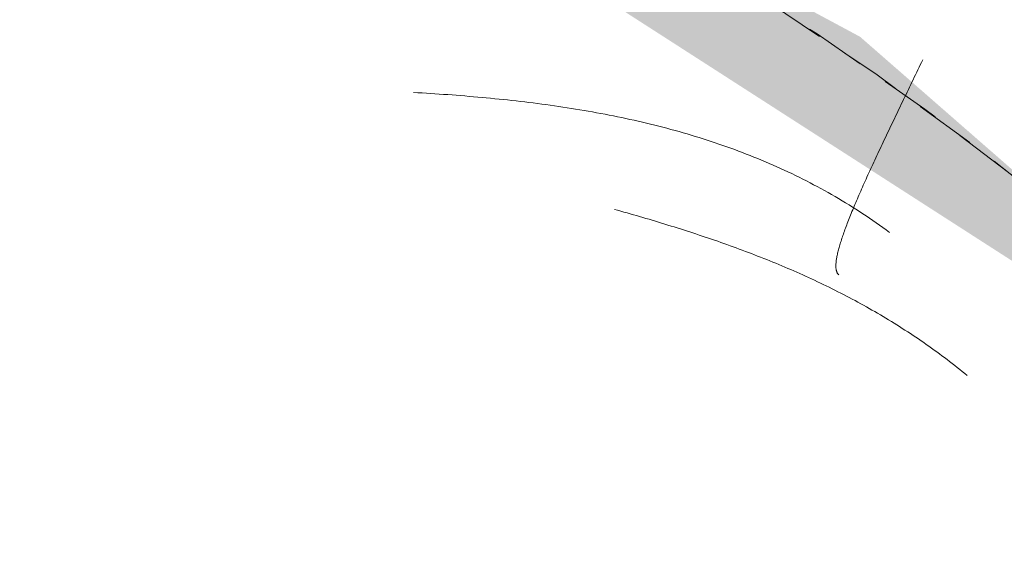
# Model space of a CAD drawing. Header units: millimetres. Extents: x 16156 to 91527, y 4646 to 113494.
# Tile 44 of 210: x 27200 to 27276, y 59805 to 59848. Entities that reach past the tile are written whole.
import ezdxf

# ---------------------------------------------------------------- set-up
doc = ezdxf.new("R2010")
doc.units = ezdxf.units.MM
doc.linetypes.add('ARC Demolished', pattern=[7.14375, 4.7625, -2.38125])
for name, color, linetype, lineweight in [('A--AR9__AlgVoorz', 1, 'Continuous', 9), ('A--L74__VasteSanitaireVoorz', 1, 'ARC Demolished', 9), ('A--L82__LosseGebruikersInvent', 1, 'ARC Demolished', 9)]:
    doc.layers.add(name, color=color, linetype=linetype, lineweight=lineweight)
pattern_1 = [(225, (27120.06, 59634.44), (212.132, -212.132), [])]

# ---------------------------------------------------------------- blocks, each defined once
blk = doc.blocks.new('FP_173-AB-Begane grond - slooptekening')
at = {"layer": 'A--L82__LosseGebruikersInvent', "color": 240, "linetype": 'Continuous'}
for p, q in [((27230.77, 59841.887), (27230.439, 59841.907)), ((27230.77, 59841.887), (27230.439, 59841.907)), ((27231.102, 59841.867), (27230.77, 59841.887)), ((27231.102, 59841.867), (27230.77, 59841.887)), ((27231.434, 59841.846), (27231.102, 59841.867)), ((27231.434, 59841.846), (27231.102, 59841.867)), ((27231.766, 59841.825), (27231.434, 59841.846)), ((27231.766, 59841.825), (27231.434, 59841.846)), ((27232.098, 59841.803), (27231.766, 59841.825)), ((27232.098, 59841.803), (27231.766, 59841.825)), ((27232.43, 59841.78), (27232.098, 59841.803)), ((27232.43, 59841.78), (27232.098, 59841.803)), ((27232.762, 59841.757), (27232.43, 59841.78)), ((27232.762, 59841.757), (27232.43, 59841.78)), ((27233.094, 59841.733), (27232.762, 59841.757)), ((27233.094, 59841.733), (27232.762, 59841.757)), ((27233.426, 59841.709), (27233.094, 59841.733)), ((27233.426, 59841.709), (27233.094, 59841.733)), ((27233.758, 59841.683), (27233.426, 59841.709)), ((27233.758, 59841.683), (27233.426, 59841.709)), ((27234.09, 59841.657), (27233.758, 59841.683)), ((27234.09, 59841.657), (27233.758, 59841.683)), ((27234.423, 59841.631), (27234.09, 59841.657)), ((27234.423, 59841.631), (27234.09, 59841.657)), ((27234.755, 59841.603), (27234.423, 59841.631)), ((27234.755, 59841.603), (27234.423, 59841.631)), ((27235.087, 59841.575), (27234.755, 59841.603)), ((27235.087, 59841.575), (27234.755, 59841.603)), ((27235.419, 59841.546), (27235.087, 59841.575)), ((27235.419, 59841.546), (27235.087, 59841.575)), ((27235.751, 59841.516), (27235.419, 59841.546)), ((27235.751, 59841.516), (27235.419, 59841.546)), ((27236.083, 59841.485), (27235.751, 59841.516)), ((27236.083, 59841.485), (27235.751, 59841.516)), ((27236.415, 59841.454), (27236.083, 59841.485)), ((27236.415, 59841.454), (27236.083, 59841.485)), ((27236.747, 59841.421), (27236.415, 59841.454)), ((27236.747, 59841.421), (27236.415, 59841.454)), ((27237.079, 59841.388), (27236.747, 59841.421)), ((27237.079, 59841.388), (27236.747, 59841.421)), ((27237.41, 59841.354), (27237.079, 59841.388)), ((27237.41, 59841.354), (27237.079, 59841.388)), ((27237.742, 59841.319), (27237.41, 59841.354)), ((27237.742, 59841.319), (27237.41, 59841.354)), ((27238.073, 59841.283), (27237.742, 59841.319)), ((27238.073, 59841.283), (27237.742, 59841.319)), ((27238.404, 59841.245), (27238.073, 59841.283)), ((27238.404, 59841.245), (27238.073, 59841.283)), ((27238.735, 59841.207), (27238.404, 59841.245)), ((27238.735, 59841.207), (27238.404, 59841.245)), ((27239.066, 59841.168), (27238.735, 59841.207)), ((27239.066, 59841.168), (27238.735, 59841.207)), ((27239.397, 59841.128), (27239.066, 59841.168)), ((27239.397, 59841.128), (27239.066, 59841.168)), ((27239.727, 59841.087), (27239.397, 59841.128)), ((27239.727, 59841.087), (27239.397, 59841.128)), ((27240.057, 59841.045), (27239.727, 59841.087)), ((27240.057, 59841.045), (27239.727, 59841.087)), ((27240.387, 59841.002), (27240.057, 59841.045)), ((27240.387, 59841.002), (27240.057, 59841.045)), ((27240.717, 59840.957), (27240.387, 59841.002)), ((27240.717, 59840.957), (27240.387, 59841.002)), ((27241.046, 59840.912), (27240.717, 59840.957)), ((27241.046, 59840.912), (27240.717, 59840.957)), ((27241.375, 59840.865), (27241.046, 59840.912)), ((27241.375, 59840.865), (27241.046, 59840.912)), ((27241.704, 59840.817), (27241.375, 59840.865)), ((27241.704, 59840.817), (27241.375, 59840.865)), ((27242.032, 59840.768), (27241.704, 59840.817)), ((27242.032, 59840.768), (27241.704, 59840.817)), ((27242.361, 59840.718), (27242.032, 59840.768)), ((27242.361, 59840.718), (27242.032, 59840.768)), ((27242.688, 59840.667), (27242.361, 59840.718)), ((27242.688, 59840.667), (27242.361, 59840.718)), ((27243.016, 59840.614), (27242.688, 59840.667)), ((27243.016, 59840.614), (27242.688, 59840.667)), ((27243.343, 59840.561), (27243.016, 59840.614)), ((27243.343, 59840.561), (27243.016, 59840.614)), ((27243.67, 59840.506), (27243.343, 59840.561)), ((27243.67, 59840.506), (27243.343, 59840.561)), ((27243.996, 59840.449), (27243.67, 59840.506)), ((27243.996, 59840.449), (27243.67, 59840.506)), ((27244.322, 59840.392), (27243.996, 59840.449)), ((27244.322, 59840.392), (27243.996, 59840.449)), ((27244.647, 59840.333), (27244.322, 59840.392)), ((27244.647, 59840.333), (27244.322, 59840.392)), ((27244.972, 59840.273), (27244.647, 59840.333)), ((27244.972, 59840.273), (27244.647, 59840.333)), ((27245.297, 59840.211), (27244.972, 59840.273)), ((27245.297, 59840.211), (27244.972, 59840.273)), ((27245.621, 59840.149), (27245.297, 59840.211)), ((27245.621, 59840.149), (27245.297, 59840.211)), ((27245.945, 59840.084), (27245.621, 59840.149)), ((27245.945, 59840.084), (27245.621, 59840.149)), ((27246.268, 59840.019), (27245.945, 59840.084)), ((27246.268, 59840.019), (27245.945, 59840.084)), ((27246.59, 59839.952), (27246.268, 59840.019)), ((27246.59, 59839.952), (27246.268, 59840.019)), ((27246.912, 59839.884), (27246.59, 59839.952)), ((27246.912, 59839.884), (27246.59, 59839.952)), ((27247.234, 59839.814), (27246.912, 59839.884)), ((27247.234, 59839.814), (27246.912, 59839.884)), ((27247.555, 59839.743), (27247.234, 59839.814)), ((27247.555, 59839.743), (27247.234, 59839.814)), ((27247.875, 59839.67), (27247.555, 59839.743)), ((27247.875, 59839.67), (27247.555, 59839.743)), ((27248.195, 59839.596), (27247.875, 59839.67)), ((27248.195, 59839.596), (27247.875, 59839.67)), ((27248.514, 59839.52), (27248.195, 59839.596)), ((27248.514, 59839.52), (27248.195, 59839.596)), ((27248.833, 59839.443), (27248.514, 59839.52)), ((27248.833, 59839.443), (27248.514, 59839.52)), ((27249.151, 59839.365), (27248.833, 59839.443)), ((27249.151, 59839.365), (27248.833, 59839.443)), ((27249.469, 59839.285), (27249.151, 59839.365)), ((27249.469, 59839.285), (27249.151, 59839.365)), ((27249.785, 59839.203), (27249.469, 59839.285)), ((27249.785, 59839.203), (27249.469, 59839.285)), ((27250.101, 59839.12), (27249.785, 59839.203)), ((27250.101, 59839.12), (27249.785, 59839.203)), ((27250.417, 59839.036), (27250.101, 59839.12)), ((27250.417, 59839.036), (27250.101, 59839.12)), ((27250.731, 59838.95), (27250.417, 59839.036)), ((27250.731, 59838.95), (27250.417, 59839.036)), ((27251.045, 59838.862), (27250.731, 59838.95)), ((27251.045, 59838.862), (27250.731, 59838.95)), ((27251.359, 59838.773), (27251.045, 59838.862)), ((27251.359, 59838.773), (27251.045, 59838.862)), ((27251.671, 59838.682), (27251.359, 59838.773)), ((27251.671, 59838.682), (27251.359, 59838.773)), ((27251.983, 59838.589), (27251.671, 59838.682)), ((27251.983, 59838.589), (27251.671, 59838.682)), ((27252.294, 59838.495), (27251.983, 59838.589)), ((27252.294, 59838.495), (27251.983, 59838.589)), ((27252.604, 59838.4), (27252.294, 59838.495)), ((27252.604, 59838.4), (27252.294, 59838.495)), ((27252.914, 59838.302), (27252.604, 59838.4)), ((27252.914, 59838.302), (27252.604, 59838.4)), ((27253.222, 59838.203), (27252.914, 59838.302)), ((27253.222, 59838.203), (27252.914, 59838.302)), ((27253.53, 59838.103), (27253.222, 59838.203)), ((27253.53, 59838.103), (27253.222, 59838.203)), ((27253.837, 59838.001), (27253.53, 59838.103)), ((27253.837, 59838.001), (27253.53, 59838.103)), ((27254.143, 59837.897), (27253.837, 59838.001)), ((27254.143, 59837.897), (27253.837, 59838.001)), ((27254.449, 59837.791), (27254.143, 59837.897)), ((27254.449, 59837.791), (27254.143, 59837.897)), ((27254.753, 59837.684), (27254.449, 59837.791)), ((27254.753, 59837.684), (27254.449, 59837.791)), ((27255.057, 59837.575), (27254.753, 59837.684)), ((27255.057, 59837.575), (27254.753, 59837.684)), ((27255.36, 59837.464), (27255.057, 59837.575)), ((27255.36, 59837.464), (27255.057, 59837.575)), ((27255.661, 59837.352), (27255.36, 59837.464)), ((27255.661, 59837.352), (27255.36, 59837.464)), ((27255.962, 59837.238), (27255.661, 59837.352)), ((27255.962, 59837.238), (27255.661, 59837.352)), ((27256.262, 59837.122), (27255.962, 59837.238)), ((27256.262, 59837.122), (27255.962, 59837.238)), ((27256.561, 59837.005), (27256.262, 59837.122)), ((27256.561, 59837.005), (27256.262, 59837.122)), ((27256.859, 59836.886), (27256.561, 59837.005)), ((27256.859, 59836.886), (27256.561, 59837.005)), ((27257.157, 59836.765), (27256.859, 59836.886)), ((27257.157, 59836.765), (27256.859, 59836.886)), ((27257.453, 59836.642), (27257.157, 59836.765)), ((27257.453, 59836.642), (27257.157, 59836.765)), ((27257.748, 59836.518), (27257.453, 59836.642)), ((27257.748, 59836.518), (27257.453, 59836.642)), ((27258.042, 59836.392), (27257.748, 59836.518)), ((27258.042, 59836.392), (27257.748, 59836.518)), ((27258.335, 59836.264), (27258.042, 59836.392)), ((27258.335, 59836.264), (27258.042, 59836.392)), ((27258.627, 59836.134), (27258.335, 59836.264)), ((27258.627, 59836.134), (27258.335, 59836.264)), ((27258.918, 59836.003), (27258.627, 59836.134)), ((27258.918, 59836.003), (27258.627, 59836.134)), ((27259.208, 59835.869), (27258.918, 59836.003)), ((27259.208, 59835.869), (27258.918, 59836.003)), ((27259.497, 59835.734), (27259.208, 59835.869)), ((27259.497, 59835.734), (27259.208, 59835.869)), ((27259.785, 59835.598), (27259.497, 59835.734)), ((27259.785, 59835.598), (27259.497, 59835.734)), ((27260.072, 59835.459), (27259.785, 59835.598)), ((27260.072, 59835.459), (27259.785, 59835.598)), ((27260.358, 59835.319), (27260.072, 59835.459)), ((27260.358, 59835.319), (27260.072, 59835.459)), ((27260.643, 59835.177), (27260.358, 59835.319)), ((27260.643, 59835.177), (27260.358, 59835.319)), ((27260.926, 59835.033), (27260.643, 59835.177)), ((27260.926, 59835.033), (27260.643, 59835.177)), ((27261.209, 59834.887), (27260.926, 59835.033)), ((27261.209, 59834.887), (27260.926, 59835.033)), ((27261.49, 59834.74), (27261.209, 59834.887)), ((27261.49, 59834.74), (27261.209, 59834.887)), ((27261.77, 59834.591), (27261.49, 59834.74)), ((27261.77, 59834.591), (27261.49, 59834.74)), ((27262.049, 59834.44), (27261.77, 59834.591)), ((27262.049, 59834.44), (27261.77, 59834.591)), ((27262.327, 59834.287), (27262.049, 59834.44)), ((27262.327, 59834.287), (27262.049, 59834.44)), ((27262.604, 59834.132), (27262.327, 59834.287)), ((27262.604, 59834.132), (27262.327, 59834.287)), ((27262.879, 59833.976), (27262.604, 59834.132)), ((27262.879, 59833.976), (27262.604, 59834.132)), ((27263.153, 59833.817), (27262.879, 59833.976)), ((27263.153, 59833.817), (27262.879, 59833.976)), ((27263.427, 59833.657), (27263.153, 59833.817)), ((27263.427, 59833.657), (27263.153, 59833.817)), ((27263.699, 59833.495), (27263.427, 59833.657)), ((27263.699, 59833.495), (27263.427, 59833.657)), ((27263.969, 59833.332), (27263.699, 59833.495)), ((27263.969, 59833.332), (27263.699, 59833.495)), ((27264.239, 59833.166), (27263.969, 59833.332)), ((27264.239, 59833.166), (27263.969, 59833.332)), ((27264.507, 59832.999), (27264.239, 59833.166)), ((27264.507, 59832.999), (27264.239, 59833.166)), ((27264.774, 59832.83), (27264.507, 59832.999)), ((27264.774, 59832.83), (27264.507, 59832.999)), ((27265.04, 59832.659), (27264.774, 59832.83)), ((27265.04, 59832.659), (27264.774, 59832.83)), ((27265.304, 59832.487), (27265.04, 59832.659)), ((27265.304, 59832.487), (27265.04, 59832.659)), ((27265.568, 59832.312), (27265.304, 59832.487)), ((27265.568, 59832.312), (27265.304, 59832.487)), ((27265.83, 59832.136), (27265.568, 59832.312)), ((27265.83, 59832.136), (27265.568, 59832.312)), ((27266.09, 59831.958), (27265.83, 59832.136)), ((27266.09, 59831.958), (27265.83, 59832.136)), ((27266.35, 59831.778), (27266.09, 59831.958)), ((27266.35, 59831.778), (27266.09, 59831.958)), ((27266.608, 59831.597), (27266.35, 59831.778)), ((27266.608, 59831.597), (27266.35, 59831.778)), ((27266.865, 59831.413), (27266.608, 59831.597)), ((27266.865, 59831.413), (27266.608, 59831.597)), ((27267.12, 59831.228), (27266.865, 59831.413)), ((27267.12, 59831.228), (27266.865, 59831.413)), ((27267.374, 59831.041), (27267.12, 59831.228)), ((27267.374, 59831.041), (27267.12, 59831.228))]:
    blk.add_line(p, q, dxfattribs=at)
blk = doc.blocks.new('FP_180-AB-Begane grond - slooptekening')
at = {"layer": 'A--L74__VasteSanitaireVoorz', "color": 240, "linetype": 'Continuous'}
for p, q in [((-143.381, -193.298), (-143.355, -193.322)), ((-143.381, -193.298), (-143.355, -193.322)), ((-143.355, -193.322), (-143.332, -193.348)), ((-143.355, -193.322), (-143.332, -193.348)), ((-143.332, -193.348), (-143.309, -193.375)), ((-143.332, -193.348), (-143.309, -193.375)), ((-143.309, -193.375), (-143.289, -193.405)), ((-143.309, -193.375), (-143.289, -193.405)), ((-143.289, -193.405), (-143.269, -193.437)), ((-143.289, -193.405), (-143.269, -193.437)), ((-143.269, -193.437), (-143.252, -193.471)), ((-143.269, -193.437), (-143.252, -193.471)), ((-143.252, -193.471), (-143.236, -193.507)), ((-143.252, -193.471), (-143.236, -193.507)), ((-143.236, -193.507), (-143.221, -193.545)), ((-143.236, -193.507), (-143.221, -193.545)), ((-143.221, -193.545), (-143.208, -193.585)), ((-143.221, -193.545), (-143.208, -193.585)), ((-143.208, -193.585), (-143.196, -193.627)), ((-143.208, -193.585), (-143.196, -193.627)), ((-143.196, -193.627), (-143.186, -193.671)), ((-143.196, -193.627), (-143.186, -193.671)), ((-143.186, -193.671), (-143.177, -193.717)), ((-143.186, -193.671), (-143.177, -193.717)), ((-143.177, -193.717), (-143.17, -193.765)), ((-143.177, -193.717), (-143.17, -193.765)), ((-143.17, -193.765), (-143.165, -193.815)), ((-143.17, -193.765), (-143.165, -193.815)), ((-143.165, -193.815), (-143.16, -193.868)), ((-143.165, -193.815), (-143.16, -193.868)), ((-143.16, -193.868), (-143.158, -193.922)), ((-143.16, -193.868), (-143.158, -193.922)), ((-143.157, -194.037), (-143.159, -194.097)), ((-143.157, -194.037), (-143.159, -194.097)), ((-143.158, -193.922), (-143.157, -193.978)), ((-143.158, -193.922), (-143.157, -193.978)), ((-143.157, -193.978), (-143.157, -194.037)), ((-143.157, -193.978), (-143.157, -194.037)), ((-143.256, -194.811), (-143.273, -194.893)), ((-143.256, -194.811), (-143.273, -194.893)), ((-143.24, -194.73), (-143.256, -194.811)), ((-143.24, -194.73), (-143.256, -194.811)), ((-143.225, -194.652), (-143.24, -194.73)), ((-143.225, -194.652), (-143.24, -194.73)), ((-143.212, -194.576), (-143.225, -194.652)), ((-143.212, -194.576), (-143.225, -194.652)), ((-143.2, -194.502), (-143.212, -194.576)), ((-143.2, -194.502), (-143.212, -194.576)), ((-143.189, -194.429), (-143.2, -194.502)), ((-143.189, -194.429), (-143.2, -194.502)), ((-143.18, -194.359), (-143.189, -194.429)), ((-143.18, -194.359), (-143.189, -194.429)), ((-143.173, -194.29), (-143.18, -194.359)), ((-143.173, -194.29), (-143.18, -194.359)), ((-143.167, -194.224), (-143.173, -194.29)), ((-143.167, -194.224), (-143.173, -194.29)), ((-143.162, -194.16), (-143.167, -194.224)), ((-143.162, -194.16), (-143.167, -194.224)), ((-143.159, -194.097), (-143.162, -194.16)), ((-143.159, -194.097), (-143.162, -194.16)), ((-143.435, -195.522), (-143.463, -195.619)), ((-143.435, -195.522), (-143.463, -195.619)), ((-143.408, -195.426), (-143.435, -195.522)), ((-143.408, -195.426), (-143.435, -195.522)), ((-143.382, -195.332), (-143.408, -195.426)), ((-143.382, -195.332), (-143.408, -195.426)), ((-143.358, -195.241), (-143.382, -195.332)), ((-143.358, -195.241), (-143.382, -195.332)), ((-143.334, -195.151), (-143.358, -195.241)), ((-143.334, -195.151), (-143.358, -195.241)), ((-143.313, -195.063), (-143.334, -195.151)), ((-143.313, -195.063), (-143.334, -195.151)), ((-143.292, -194.977), (-143.313, -195.063)), ((-143.292, -194.977), (-143.313, -195.063)), ((-143.273, -194.893), (-143.292, -194.977)), ((-143.273, -194.893), (-143.292, -194.977)), ((-143.699, -196.352), (-143.738, -196.464)), ((-143.699, -196.352), (-143.738, -196.464)), ((-143.662, -196.242), (-143.699, -196.352)), ((-143.662, -196.242), (-143.699, -196.352)), ((-143.625, -196.133), (-143.662, -196.242)), ((-143.625, -196.133), (-143.662, -196.242)), ((-143.59, -196.027), (-143.625, -196.133)), ((-143.59, -196.027), (-143.625, -196.133)), ((-143.557, -195.922), (-143.59, -196.027)), ((-143.557, -195.922), (-143.59, -196.027)), ((-143.524, -195.819), (-143.557, -195.922)), ((-143.524, -195.819), (-143.557, -195.922)), ((-143.493, -195.718), (-143.524, -195.819)), ((-143.493, -195.718), (-143.524, -195.819)), ((-143.463, -195.619), (-143.493, -195.718)), ((-143.463, -195.619), (-143.493, -195.718)), ((-143.951, -197.049), (-143.997, -197.171)), ((-143.951, -197.049), (-143.997, -197.171)), ((-143.906, -196.929), (-143.951, -197.049)), ((-143.906, -196.929), (-143.951, -197.049)), ((-143.862, -196.81), (-143.906, -196.929)), ((-143.862, -196.81), (-143.906, -196.929)), ((-143.819, -196.693), (-143.862, -196.81)), ((-143.819, -196.693), (-143.862, -196.81)), ((-143.778, -196.577), (-143.819, -196.693)), ((-143.778, -196.577), (-143.819, -196.693)), ((-143.738, -196.464), (-143.778, -196.577)), ((-143.738, -196.464), (-143.778, -196.577)), ((-144.245, -197.807), (-144.298, -197.939)), ((-144.245, -197.807), (-144.298, -197.939)), ((-144.193, -197.677), (-144.245, -197.807)), ((-144.193, -197.677), (-144.245, -197.807)), ((-144.142, -197.548), (-144.193, -197.677)), ((-144.142, -197.548), (-144.193, -197.677)), ((-144.092, -197.421), (-144.142, -197.548)), ((-144.092, -197.421), (-144.142, -197.548)), ((-144.044, -197.295), (-144.092, -197.421)), ((-144.044, -197.295), (-144.092, -197.421)), ((-143.997, -197.171), (-144.044, -197.295)), ((-143.997, -197.171), (-144.044, -197.295)), ((-144.579, -198.623), (-144.639, -198.764)), ((-144.579, -198.623), (-144.639, -198.764)), ((-144.521, -198.483), (-144.579, -198.623)), ((-144.521, -198.483), (-144.579, -198.623)), ((-144.463, -198.345), (-144.521, -198.483)), ((-144.463, -198.345), (-144.521, -198.483)), ((-144.407, -198.208), (-144.463, -198.345)), ((-144.407, -198.208), (-144.463, -198.345)), ((-144.352, -198.073), (-144.407, -198.208)), ((-144.352, -198.073), (-144.407, -198.208)), ((-144.298, -197.939), (-144.352, -198.073)), ((-144.298, -197.939), (-144.352, -198.073)), ((-144.886, -199.344), (-144.951, -199.493)), ((-144.886, -199.344), (-144.951, -199.493)), ((-144.823, -199.197), (-144.886, -199.344)), ((-144.823, -199.197), (-144.886, -199.344)), ((-144.761, -199.051), (-144.823, -199.197)), ((-144.761, -199.051), (-144.823, -199.197)), ((-144.699, -198.907), (-144.761, -199.051)), ((-144.699, -198.907), (-144.761, -199.051)), ((-144.639, -198.764), (-144.699, -198.907)), ((-144.639, -198.764), (-144.699, -198.907)), ((-145.218, -200.1), (-145.287, -200.256)), ((-145.218, -200.1), (-145.287, -200.256)), ((-145.15, -199.946), (-145.218, -200.1)), ((-145.15, -199.946), (-145.218, -200.1)), ((-145.083, -199.794), (-145.15, -199.946)), ((-145.083, -199.794), (-145.15, -199.946)), ((-145.016, -199.643), (-145.083, -199.794)), ((-145.016, -199.643), (-145.083, -199.794)), ((-144.951, -199.493), (-145.016, -199.643)), ((-144.951, -199.493), (-145.016, -199.643)), ((-145.572, -200.89), (-145.645, -201.051)), ((-145.572, -200.89), (-145.645, -201.051)), ((-145.499, -200.729), (-145.572, -200.89)), ((-145.499, -200.729), (-145.572, -200.89)), ((-145.428, -200.57), (-145.499, -200.729)), ((-145.428, -200.57), (-145.499, -200.729)), ((-145.357, -200.412), (-145.428, -200.57)), ((-145.357, -200.412), (-145.428, -200.57)), ((-145.287, -200.256), (-145.357, -200.412)), ((-145.287, -200.256), (-145.357, -200.412)), ((-145.946, -201.709), (-146.024, -201.876)), ((-145.946, -201.709), (-146.024, -201.876)), ((-145.87, -201.543), (-145.946, -201.709)), ((-145.87, -201.543), (-145.946, -201.709)), ((-145.794, -201.378), (-145.87, -201.543)), ((-145.794, -201.378), (-145.87, -201.543)), ((-145.719, -201.214), (-145.794, -201.378)), ((-145.719, -201.214), (-145.794, -201.378)), ((-145.645, -201.051), (-145.719, -201.214)), ((-145.645, -201.051), (-145.719, -201.214)), ((-146.259, -202.385), (-146.339, -202.556)), ((-146.259, -202.385), (-146.339, -202.556)), ((-146.18, -202.214), (-146.259, -202.385)), ((-146.18, -202.214), (-146.259, -202.385)), ((-146.101, -202.045), (-146.18, -202.214)), ((-146.101, -202.045), (-146.18, -202.214)), ((-146.024, -201.876), (-146.101, -202.045)), ((-146.024, -201.876), (-146.101, -202.045)), ((-146.666, -203.252), (-146.749, -203.429)), ((-146.666, -203.252), (-146.749, -203.429)), ((-146.583, -203.077), (-146.666, -203.252)), ((-146.583, -203.077), (-146.666, -203.252)), ((-146.501, -202.903), (-146.583, -203.077)), ((-146.501, -202.903), (-146.583, -203.077)), ((-146.42, -202.729), (-146.501, -202.903)), ((-146.42, -202.729), (-146.501, -202.903)), ((-146.339, -202.556), (-146.42, -202.729)), ((-146.339, -202.556), (-146.42, -202.729)), ((-147.001, -203.963), (-147.087, -204.143)), ((-147.001, -203.963), (-147.087, -204.143)), ((-146.916, -203.784), (-147.001, -203.963)), ((-146.916, -203.784), (-147.001, -203.963)), ((-146.832, -203.606), (-146.916, -203.784)), ((-146.832, -203.606), (-146.916, -203.784)), ((-146.749, -203.429), (-146.832, -203.606)), ((-146.749, -203.429), (-146.832, -203.606)), ((-147.345, -204.687), (-147.433, -204.87)), ((-147.345, -204.687), (-147.433, -204.87)), ((-147.259, -204.505), (-147.345, -204.687)), ((-147.259, -204.505), (-147.345, -204.687)), ((-147.172, -204.323), (-147.259, -204.505)), ((-147.172, -204.323), (-147.259, -204.505)), ((-147.087, -204.143), (-147.172, -204.323)), ((-147.087, -204.143), (-147.172, -204.323)), ((-147.697, -205.422), (-147.785, -205.608)), ((-147.697, -205.422), (-147.785, -205.608)), ((-147.608, -205.237), (-147.697, -205.422)), ((-147.608, -205.237), (-147.697, -205.422)), ((-147.52, -205.053), (-147.608, -205.237)), ((-147.52, -205.053), (-147.608, -205.237)), ((-147.433, -204.87), (-147.52, -205.053)), ((-147.433, -204.87), (-147.52, -205.053)), ((-148.054, -206.168), (-148.144, -206.355)), ((-148.054, -206.168), (-148.144, -206.355)), ((-147.964, -205.98), (-148.054, -206.168)), ((-147.964, -205.98), (-148.054, -206.168)), ((-147.875, -205.794), (-147.964, -205.98)), ((-147.875, -205.794), (-147.964, -205.98)), ((-147.785, -205.608), (-147.875, -205.794)), ((-147.785, -205.608), (-147.875, -205.794)), ((-148.416, -206.922), (-148.508, -207.111)), ((-148.416, -206.922), (-148.508, -207.111)), ((-148.325, -206.732), (-148.416, -206.922)), ((-148.325, -206.732), (-148.416, -206.922)), ((-148.235, -206.544), (-148.325, -206.732)), ((-148.235, -206.544), (-148.325, -206.732)), ((-148.144, -206.355), (-148.235, -206.544)), ((-148.144, -206.355), (-148.235, -206.544)), ((-148.783, -207.682), (-148.875, -207.874)), ((-148.783, -207.682), (-148.875, -207.874)), ((-148.691, -207.492), (-148.783, -207.682)), ((-148.691, -207.492), (-148.783, -207.682)), ((-148.599, -207.301), (-148.691, -207.492)), ((-148.599, -207.301), (-148.691, -207.492)), ((-148.508, -207.111), (-148.599, -207.301)), ((-148.508, -207.111), (-148.599, -207.301)), ((-149.152, -208.449), (-149.244, -208.641)), ((-149.152, -208.449), (-149.244, -208.641)), ((-149.059, -208.257), (-149.152, -208.449)), ((-149.059, -208.257), (-149.152, -208.449)), ((-148.967, -208.065), (-149.059, -208.257)), ((-148.967, -208.065), (-149.059, -208.257)), ((-148.875, -207.874), (-148.967, -208.065)), ((-148.875, -207.874), (-148.967, -208.065)), ((-149.522, -209.219), (-149.615, -209.412)), ((-149.522, -209.219), (-149.615, -209.412)), ((-149.429, -209.026), (-149.522, -209.219)), ((-149.429, -209.026), (-149.522, -209.219)), ((-149.337, -208.833), (-149.429, -209.026)), ((-149.337, -208.833), (-149.429, -209.026)), ((-149.244, -208.641), (-149.337, -208.833)), ((-149.244, -208.641), (-149.337, -208.833)), ((-149.8, -209.798), (-149.893, -209.991)), ((-149.8, -209.798), (-149.893, -209.991)), ((-149.707, -209.605), (-149.8, -209.798)), ((-149.707, -209.605), (-149.8, -209.798)), ((-149.615, -209.412), (-149.707, -209.605)), ((-149.615, -209.412), (-149.707, -209.605))]:
    blk.add_line(p, q, dxfattribs=at)
at = {"layer": 'A--L74__VasteSanitaireVoorz', "flags": 128}
blk.add_lwpolyline([(255, 0), (254.796, -10.197), (254.184, -20.378), (253.166, -30.527), (251.743, -40.626), (249.917, -50.661), (247.691, -60.614), (245.069, -70.471), (242.055, -80.214), (238.654, -89.83), (234.871, -99.302), (230.712, -108.615), (226.184, -117.754), (221.294, -126.704), (216.05, -135.452), (210.461, -143.984), (204.534, -152.285), (198.281, -160.342), (191.71, -168.143), (184.833, -175.675), (177.66, -182.926), (170.203, -189.884), (162.474, -196.538), (154.484, -202.878), (146.248, -208.894), (137.777, -214.575), (129.086, -219.913), (120.189, -224.899), (111.099, -229.526), (101.832, -233.785), (92.401, -237.67), (82.823, -241.175), (73.112, -244.294), (63.285, -247.022), (53.356, -249.355), (43.342, -251.29), (33.258, -252.822), (23.121, -253.95), (12.947, -254.671), (2.753, -254.985), (-7.446, -254.891), (-17.633, -254.39), (-27.792, -253.481), (-37.906, -252.167), (-47.96, -250.449), (-57.937, -248.331), (-67.821, -245.816), (-77.597, -242.907), (-87.248, -239.61), (-96.76, -235.929), (-106.117, -231.871), (-115.305, -227.442), (-124.308, -222.649), (-133.112, -217.5), (-141.703, -212.003), (-150.068, -206.167), (-158.192, -200.001), (-166.064, -193.515), (-173.669, -186.719), (-180.997, -179.625), (-188.035, -172.243), (-194.773, -164.586), (-201.199, -156.665), (-207.303, -148.494), (-213.075, -140.086), (-218.507, -131.453), (-223.589, -122.61), (-228.313, -113.571), (-232.672, -104.35), (-236.659, -94.962), (-240.267, -85.422), (-243.49, -75.746), (-246.325, -65.948), (-248.765, -56.045), (-250.807, -46.052), (-252.448, -35.986), (-253.685, -25.862), (-254.516, -15.696), (-254.941, -5.506), (-255, 0)], dxfattribs=at)
blk = doc.blocks.new('FP_182-AB-Begane grond - slooptekening')
at = {"layer": 'A--L74__VasteSanitaireVoorz', "color": 240, "linetype": 'Continuous'}
for p, q in [((-153.347, -185.489), (-153.154, -185.646)), ((-153.347, -185.489), (-153.154, -185.646)), ((-153.154, -185.646), (-152.961, -185.803)), ((-153.154, -185.646), (-152.961, -185.803)), ((-152.961, -185.803), (-152.766, -185.958)), ((-152.961, -185.803), (-152.766, -185.958)), ((-152.766, -185.958), (-152.572, -186.113)), ((-152.766, -185.958), (-152.572, -186.113)), ((-152.572, -186.113), (-152.376, -186.266)), ((-152.572, -186.113), (-152.376, -186.266)), ((-152.376, -186.266), (-152.179, -186.419)), ((-152.376, -186.266), (-152.179, -186.419)), ((-152.179, -186.419), (-151.982, -186.571)), ((-152.179, -186.419), (-151.982, -186.571)), ((-151.982, -186.571), (-151.784, -186.722)), ((-151.982, -186.571), (-151.784, -186.722)), ((-151.784, -186.722), (-151.586, -186.871)), ((-151.784, -186.722), (-151.586, -186.871)), ((-151.586, -186.871), (-151.386, -187.02)), ((-151.586, -186.871), (-151.386, -187.02)), ((-151.386, -187.02), (-151.186, -187.168)), ((-151.386, -187.02), (-151.186, -187.168)), ((-151.186, -187.168), (-150.985, -187.315)), ((-151.186, -187.168), (-150.985, -187.315)), ((-150.985, -187.315), (-150.784, -187.461)), ((-150.985, -187.315), (-150.784, -187.461)), ((-150.784, -187.461), (-150.581, -187.607)), ((-150.784, -187.461), (-150.581, -187.607)), ((-150.581, -187.607), (-150.378, -187.751)), ((-150.581, -187.607), (-150.378, -187.751)), ((-150.378, -187.751), (-150.175, -187.894)), ((-150.378, -187.751), (-150.175, -187.894)), ((-150.175, -187.894), (-149.97, -188.037)), ((-150.175, -187.894), (-149.97, -188.037)), ((-149.97, -188.037), (-149.765, -188.178)), ((-149.97, -188.037), (-149.765, -188.178)), ((-149.765, -188.178), (-149.559, -188.318)), ((-149.765, -188.178), (-149.559, -188.318)), ((-149.559, -188.318), (-149.353, -188.458)), ((-149.559, -188.318), (-149.353, -188.458)), ((-149.353, -188.458), (-149.145, -188.597)), ((-149.353, -188.458), (-149.145, -188.597)), ((-149.145, -188.597), (-148.937, -188.734)), ((-149.145, -188.597), (-148.937, -188.734)), ((-148.937, -188.734), (-148.729, -188.871)), ((-148.937, -188.734), (-148.729, -188.871)), ((-148.729, -188.871), (-148.52, -189.007)), ((-148.729, -188.871), (-148.52, -189.007)), ((-148.52, -189.007), (-148.31, -189.142)), ((-148.52, -189.007), (-148.31, -189.142)), ((-148.31, -189.142), (-148.099, -189.276)), ((-148.31, -189.142), (-148.099, -189.276)), ((-148.099, -189.276), (-147.888, -189.409)), ((-148.099, -189.276), (-147.888, -189.409)), ((-147.888, -189.409), (-147.676, -189.541)), ((-147.888, -189.409), (-147.676, -189.541)), ((-147.676, -189.541), (-147.463, -189.672)), ((-147.676, -189.541), (-147.463, -189.672)), ((-147.463, -189.672), (-147.25, -189.802)), ((-147.463, -189.672), (-147.25, -189.802)), ((-147.25, -189.802), (-147.036, -189.931)), ((-147.25, -189.802), (-147.036, -189.931)), ((-147.036, -189.931), (-146.822, -190.06)), ((-147.036, -189.931), (-146.822, -190.06)), ((-146.822, -190.06), (-146.607, -190.187)), ((-146.822, -190.06), (-146.607, -190.187)), ((-146.607, -190.187), (-146.391, -190.314)), ((-146.607, -190.187), (-146.391, -190.314)), ((-146.391, -190.314), (-146.174, -190.439)), ((-146.391, -190.314), (-146.174, -190.439)), ((-146.174, -190.439), (-145.957, -190.564)), ((-146.174, -190.439), (-145.957, -190.564)), ((-145.957, -190.564), (-145.74, -190.688)), ((-145.957, -190.564), (-145.74, -190.688)), ((-145.74, -190.688), (-145.522, -190.811)), ((-145.74, -190.688), (-145.522, -190.811)), ((-145.522, -190.811), (-145.303, -190.933)), ((-145.522, -190.811), (-145.303, -190.933)), ((-145.303, -190.933), (-145.083, -191.054)), ((-145.303, -190.933), (-145.083, -191.054)), ((-145.083, -191.054), (-144.863, -191.174)), ((-145.083, -191.054), (-144.863, -191.174)), ((-144.863, -191.174), (-144.643, -191.294)), ((-144.863, -191.174), (-144.643, -191.294)), ((-144.643, -191.294), (-144.422, -191.412)), ((-144.643, -191.294), (-144.422, -191.412)), ((-144.422, -191.412), (-144.2, -191.53)), ((-144.422, -191.412), (-144.2, -191.53)), ((-144.2, -191.53), (-143.978, -191.646)), ((-144.2, -191.53), (-143.978, -191.646)), ((-143.978, -191.646), (-143.755, -191.762)), ((-143.978, -191.646), (-143.755, -191.762)), ((-143.755, -191.762), (-143.532, -191.877)), ((-143.755, -191.762), (-143.532, -191.877)), ((-143.532, -191.877), (-143.308, -191.991)), ((-143.532, -191.877), (-143.308, -191.991)), ((-143.308, -191.991), (-143.083, -192.104)), ((-143.308, -191.991), (-143.083, -192.104)), ((-143.083, -192.104), (-142.858, -192.216)), ((-143.083, -192.104), (-142.858, -192.216)), ((-142.858, -192.216), (-142.633, -192.328)), ((-142.858, -192.216), (-142.633, -192.328)), ((-142.633, -192.328), (-142.407, -192.438)), ((-142.633, -192.328), (-142.407, -192.438)), ((-142.407, -192.438), (-142.18, -192.548)), ((-142.407, -192.438), (-142.18, -192.548)), ((-142.18, -192.548), (-141.953, -192.657)), ((-142.18, -192.548), (-141.953, -192.657)), ((-141.953, -192.657), (-141.726, -192.765)), ((-141.953, -192.657), (-141.726, -192.765)), ((-141.726, -192.765), (-141.498, -192.872)), ((-141.726, -192.765), (-141.498, -192.872)), ((-141.498, -192.872), (-141.269, -192.979)), ((-141.498, -192.872), (-141.269, -192.979)), ((-141.269, -192.979), (-141.04, -193.084)), ((-141.269, -192.979), (-141.04, -193.084)), ((-141.04, -193.084), (-140.811, -193.189)), ((-141.04, -193.084), (-140.811, -193.189)), ((-140.811, -193.189), (-140.581, -193.293)), ((-140.811, -193.189), (-140.581, -193.293)), ((-140.581, -193.293), (-140.35, -193.396)), ((-140.581, -193.293), (-140.35, -193.396)), ((-140.35, -193.396), (-140.12, -193.499)), ((-140.35, -193.396), (-140.12, -193.499)), ((-140.12, -193.499), (-139.888, -193.6)), ((-140.12, -193.499), (-139.888, -193.6)), ((-139.888, -193.6), (-139.657, -193.701)), ((-139.888, -193.6), (-139.657, -193.701)), ((-139.657, -193.701), (-139.425, -193.801)), ((-139.657, -193.701), (-139.425, -193.801)), ((-139.425, -193.801), (-139.192, -193.9)), ((-139.425, -193.801), (-139.192, -193.9)), ((-139.192, -193.9), (-138.959, -193.999)), ((-139.192, -193.9), (-138.959, -193.999)), ((-138.959, -193.999), (-138.726, -194.096)), ((-138.959, -193.999), (-138.726, -194.096)), ((-138.726, -194.096), (-138.492, -194.193)), ((-138.726, -194.096), (-138.492, -194.193)), ((-138.492, -194.193), (-138.258, -194.289)), ((-138.492, -194.193), (-138.258, -194.289)), ((-138.258, -194.289), (-138.023, -194.385)), ((-138.258, -194.289), (-138.023, -194.385)), ((-138.023, -194.385), (-137.789, -194.479)), ((-138.023, -194.385), (-137.789, -194.479)), ((-137.789, -194.479), (-137.553, -194.573)), ((-137.789, -194.479), (-137.553, -194.573)), ((-137.553, -194.573), (-137.318, -194.667)), ((-137.553, -194.573), (-137.318, -194.667)), ((-137.318, -194.667), (-137.082, -194.759)), ((-137.318, -194.667), (-137.082, -194.759)), ((-137.082, -194.759), (-136.845, -194.851)), ((-137.082, -194.759), (-136.845, -194.851)), ((-136.845, -194.851), (-136.609, -194.942)), ((-136.845, -194.851), (-136.609, -194.942)), ((-136.609, -194.942), (-136.372, -195.032)), ((-136.609, -194.942), (-136.372, -195.032)), ((-136.372, -195.032), (-136.134, -195.122)), ((-136.372, -195.032), (-136.134, -195.122)), ((-136.134, -195.122), (-135.897, -195.211)), ((-136.134, -195.122), (-135.897, -195.211)), ((-135.897, -195.211), (-135.659, -195.299)), ((-135.897, -195.211), (-135.659, -195.299)), ((-135.659, -195.299), (-135.421, -195.387)), ((-135.659, -195.299), (-135.421, -195.387)), ((-135.421, -195.387), (-135.182, -195.474)), ((-135.421, -195.387), (-135.182, -195.474)), ((-135.182, -195.474), (-134.943, -195.561)), ((-135.182, -195.474), (-134.943, -195.561)), ((-134.943, -195.561), (-134.704, -195.646)), ((-134.943, -195.561), (-134.704, -195.646)), ((-134.704, -195.646), (-134.465, -195.732)), ((-134.704, -195.646), (-134.465, -195.732)), ((-134.465, -195.732), (-134.225, -195.816)), ((-134.465, -195.732), (-134.225, -195.816)), ((-134.225, -195.816), (-133.985, -195.9)), ((-134.225, -195.816), (-133.985, -195.9)), ((-133.985, -195.9), (-133.745, -195.983)), ((-133.985, -195.9), (-133.745, -195.983)), ((-133.745, -195.983), (-133.505, -196.066)), ((-133.745, -195.983), (-133.505, -196.066)), ((-133.505, -196.066), (-133.264, -196.148)), ((-133.505, -196.066), (-133.264, -196.148)), ((-133.264, -196.148), (-133.023, -196.229)), ((-133.264, -196.148), (-133.023, -196.229)), ((-133.023, -196.229), (-132.782, -196.31)), ((-133.023, -196.229), (-132.782, -196.31)), ((-132.782, -196.31), (-132.541, -196.391)), ((-132.782, -196.31), (-132.541, -196.391)), ((-132.541, -196.391), (-132.3, -196.471)), ((-132.541, -196.391), (-132.3, -196.471)), ((-132.3, -196.471), (-132.058, -196.55)), ((-132.3, -196.471), (-132.058, -196.55)), ((-132.058, -196.55), (-131.816, -196.629)), ((-132.058, -196.55), (-131.816, -196.629)), ((-131.816, -196.629), (-131.574, -196.707)), ((-131.816, -196.629), (-131.574, -196.707)), ((-131.574, -196.707), (-131.332, -196.785)), ((-131.574, -196.707), (-131.332, -196.785)), ((-131.332, -196.785), (-131.09, -196.862)), ((-131.332, -196.785), (-131.09, -196.862)), ((-131.09, -196.862), (-130.847, -196.938)), ((-131.09, -196.862), (-130.847, -196.938)), ((-130.847, -196.938), (-130.604, -197.015)), ((-130.847, -196.938), (-130.604, -197.015)), ((-130.604, -197.015), (-130.362, -197.09)), ((-130.604, -197.015), (-130.362, -197.09)), ((-130.362, -197.09), (-130.119, -197.166)), ((-130.362, -197.09), (-130.119, -197.166)), ((-130.119, -197.166), (-129.875, -197.24)), ((-130.119, -197.166), (-129.875, -197.24)), ((-129.875, -197.24), (-129.632, -197.315)), ((-129.875, -197.24), (-129.632, -197.315)), ((-129.632, -197.315), (-129.389, -197.389)), ((-129.632, -197.315), (-129.389, -197.389)), ((-129.389, -197.389), (-129.146, -197.462)), ((-129.389, -197.389), (-129.146, -197.462)), ((-129.146, -197.462), (-128.902, -197.535)), ((-129.146, -197.462), (-128.902, -197.535)), ((-128.902, -197.535), (-128.658, -197.608)), ((-128.902, -197.535), (-128.658, -197.608)), ((-128.658, -197.608), (-128.415, -197.68)), ((-128.658, -197.608), (-128.415, -197.68)), ((-128.415, -197.68), (-128.171, -197.752)), ((-128.415, -197.68), (-128.171, -197.752)), ((-128.171, -197.752), (-127.927, -197.823)), ((-128.171, -197.752), (-127.927, -197.823)), ((-127.927, -197.823), (-127.683, -197.894)), ((-127.927, -197.823), (-127.683, -197.894)), ((-127.683, -197.894), (-127.439, -197.965)), ((-127.683, -197.894), (-127.439, -197.965)), ((-127.439, -197.965), (-127.195, -198.035)), ((-127.439, -197.965), (-127.195, -198.035)), ((-127.195, -198.035), (-126.951, -198.105)), ((-127.195, -198.035), (-126.951, -198.105)), ((-126.951, -198.105), (-126.707, -198.175)), ((-126.951, -198.105), (-126.707, -198.175)), ((-126.707, -198.175), (-126.463, -198.244)), ((-126.707, -198.175), (-126.463, -198.244)), ((-126.463, -198.244), (-126.219, -198.313)), ((-126.463, -198.244), (-126.219, -198.313)), ((-126.219, -198.313), (-125.975, -198.382)), ((-126.219, -198.313), (-125.975, -198.382))]:
    blk.add_line(p, q, dxfattribs=at)
at = {"layer": 'A--L74__VasteSanitaireVoorz', "flags": 128}
blk.add_lwpolyline([(-255, 0), (-254.796, -10.197), (-254.184, -20.378), (-253.166, -30.527), (-251.743, -40.626), (-249.917, -50.661), (-247.691, -60.614), (-245.069, -70.471), (-242.055, -80.214), (-238.654, -89.83), (-234.871, -99.302), (-230.712, -108.615), (-226.184, -117.754), (-221.294, -126.704), (-216.05, -135.452), (-210.461, -143.984), (-204.534, -152.285), (-198.281, -160.342), (-191.71, -168.143), (-184.833, -175.675), (-177.66, -182.926), (-170.203, -189.884), (-162.474, -196.538), (-154.484, -202.878), (-146.248, -208.894), (-137.777, -214.575), (-129.086, -219.913), (-120.189, -224.899), (-111.099, -229.526), (-101.832, -233.785), (-92.401, -237.67), (-82.823, -241.175), (-73.112, -244.294), (-63.285, -247.022), (-53.356, -249.355), (-43.342, -251.29), (-33.258, -252.822), (-23.121, -253.95), (-12.947, -254.671), (-2.753, -254.985), (7.446, -254.891), (17.633, -254.39), (27.792, -253.481), (37.906, -252.167), (47.96, -250.449), (57.937, -248.331), (67.821, -245.816), (77.597, -242.907), (87.248, -239.61), (96.76, -235.929), (106.117, -231.871), (115.305, -227.442), (124.308, -222.649), (133.112, -217.5), (141.703, -212.003), (150.068, -206.167), (158.192, -200.001), (166.064, -193.515), (173.669, -186.719), (180.997, -179.625), (188.035, -172.243), (194.773, -164.586), (201.199, -156.665), (207.303, -148.494), (213.075, -140.086), (218.507, -131.453), (223.589, -122.61), (228.313, -113.571), (232.672, -104.35), (236.659, -94.962), (240.267, -85.422), (243.49, -75.746), (246.325, -65.948), (248.765, -56.045), (250.807, -46.052), (252.448, -35.986), (253.685, -25.862), (254.516, -15.696), (254.941, -5.506), (255, 0)], dxfattribs=at)
blk = doc.blocks.new('74_PF_Sink Kitchen Round - Sink Kitchen Round-V178-AB-Begane grond - slooptekening')
at = {"layer": 'A--L74__VasteSanitaireVoorz'}
h = blk.add_hatch(dxfattribs=at)
h.set_pattern_fill('FP_31', color=256, style=0, pattern_type=2)
h.set_pattern_definition(pattern_1)
h.paths.add_polyline_path([(-275, 0), (-263.889, -72.876), (-243.575, -125.103), (-202.59, -183.73), (-159.852, -221.917), (-129, -241.941), (-52.292, -268.488), (3.663, -273.494), (28.745, -273.494), (84.98, -261.541), (146.52, -231.603), (195.386, -191.731), (223.422, -160.008), (253.472, -104.938), (269.716, -50.274), (268.991, 0), (258, 0), (242.828, -82.985), (222.48, -127.827), (183.73, -179.409), (145.113, -211.728), (95.933, -238.157), (57.102, -250.181), (-10.076, -256.587), (-52.292, -251.204), (-104.318, -234.424), (-159.852, -201.019), (-189.268, -173.26), (-224.557, -124.229), (-247.551, -68.448), (-252.362, -53.641), (-258, 0), (-269.716, 0)])
h = blk.add_hatch(dxfattribs=at)
h.set_pattern_fill('FP_31', color=256, style=0, pattern_type=2)
h.set_pattern_definition(pattern_1)
h.paths.add_polyline_path([(-275, 0), (-263.889, -72.876), (-243.575, -125.103), (-202.59, -183.73), (-159.852, -221.917), (-129, -241.941), (-52.292, -268.488), (3.663, -273.494), (28.745, -273.494), (84.98, -261.541), (146.52, -231.603), (195.386, -191.731), (223.422, -160.008), (253.472, -104.938), (269.716, -50.274), (268.991, 0), (258, 0), (242.828, -82.985), (222.48, -127.827), (183.73, -179.409), (145.113, -211.728), (95.933, -238.157), (57.102, -250.181), (-10.076, -256.587), (-52.292, -251.204), (-104.318, -234.424), (-159.852, -201.019), (-189.268, -173.26), (-224.557, -124.229), (-247.551, -68.448), (-252.362, -53.641), (-258, 0), (-269.716, 0)])
h = blk.add_hatch(dxfattribs=at)
h.set_pattern_fill('FP_31', color=256, style=0, pattern_type=2)
h.set_pattern_definition(pattern_1)
h.paths.add_polyline_path([(229.108, 0), (-235, 0), (-220.199, -77.752), (-196.891, -125.575), (-159.852, -170.398), (-121.671, -199.344), (-70.41, -222.768), (-28.745, -231.761), (28.745, -231.761), (84.98, -217.67), (131.421, -193.218), (167.033, -163.218), (197.737, -124.229), (223.422, -68.541), (229.108, -52.292), (235, 0)])
h = blk.add_hatch(dxfattribs=at)
h.set_pattern_fill('FP_31', color=256, style=0, pattern_type=2)
h.set_pattern_definition(pattern_1)
h.paths.add_polyline_path([(229.108, 0), (-235, 0), (-220.199, -77.752), (-196.891, -125.575), (-159.852, -170.398), (-121.671, -199.344), (-70.41, -222.768), (-28.745, -231.761), (28.745, -231.761), (84.98, -217.67), (131.421, -193.218), (167.033, -163.218), (197.737, -124.229), (223.422, -68.541), (229.108, -52.292), (235, 0)])
blk.add_arc((0, 0), 275, 180, 360, dxfattribs=at)
for name in ['FP_180-AB-Begane grond - slooptekening', 'FP_182-AB-Begane grond - slooptekening']:
    blk.add_blockref(name, (0, 0), dxfattribs=at)

msp = doc.modelspace()

# ---------------------------------------------------------------- hatches: boundary and pattern name
at = {"layer": 'A--AR9__AlgVoorz'}
h = msp.add_hatch(color=7, dxfattribs=at)
h.paths.add_polyline_path([(30511.723, 71909.444), (30530.729, 71656.07), (30536.884, 71656.07), (30553.787, 71651.54), (30561.632, 71663.006), (30563.807, 71668.444), (30571.304, 71674.876), (30544.729, 71685.348), (30531.67, 71680.818), (30516.914, 71849.946)])
h.paths.add_polyline_path([(32454.258, 59236.444), (32464.258, 59236.444), (32464.258, 59341.444), (32474.258, 59341.444), (32474.258, 64641.444), (35124.258, 64641.444), (35124.258, 64591.444), (35924.258, 64591.444), (35924.258, 64641.444), (37524.258, 64641.444), (37524.258, 64591.444), (38324.258, 64591.444), (38324.258, 64641.444), (42764.258, 64641.444), (42770.943, 64552.444), (44744.241, 64552.444), (44744.241, 64641.444), (48798.258, 64641.444), (48800.758, 66103.444), (35035.694, 66103.444), (35035.694, 66090.944), (32470.071, 66090.944), (32470.071, 66383.444), (32309.248, 66383.444), (32309.248, 70583.444), (32470.071, 70583.444), (32470.071, 72383.444), (32409.248, 72383.444), (32409.248, 76191.444), (30474.258, 76191.444), (30474.258, 71910.444), (30737.689, 71902.521), (30785.227, 71890.986), (30818.285, 71869.663), (30833.071, 71838.593), (30842.942, 71758.199), (30839.243, 71534.557), (30820.816, 71471.273), (30801.713, 71453.241), (30770.983, 71440.345), (30680.211, 71429.843), (30583.96, 71427.445), (30474.258, 71426.445), (30474.258, 64638.444), (30430.508, 64638.444), (30422.76, 63728.444), (30406.758, 63728.444), (30406.758, 63748.444), (30356.758, 63763.444), (30351.758, 64323.36), (25792.258, 64323.36), (25792.258, 64258.444), (25697.258, 64258.444), (25697.258, 63358.444), (25792.258, 63358.444), (25792.258, 62398.444), (30226.758, 62398.444), (30226.758, 63748.444), (30396.758, 63748.444), (30396.758, 63658.444), (30474.258, 63658.444), (30474.258, 60645.444), (30424.258, 60645.444), (30425.006, 59845.444), (30474.258, 59845.444), (30472.332, 59631.444), (30464.258, 59631.444), (30464.258, 59341.444), (30474.258, 59341.444), (30475.853, 59236.444), (32179.258, 59236.444)])
h.paths.add_polyline_path([(26865.99, 59341.444), (30374.258, 59341.444), (30374.258, 63658.444), (30351.758, 63658.444), (30346.758, 62298.444), (25697.258, 62298.444), (25697.258, 59341.444), (26850.341, 59341.444)])
h.paths.add_polyline_path([(32574.258, 59341.444), (34248.258, 59341.444), (34248.258, 64491.444), (36074.258, 64491.444), (36074.258, 64541.444), (32574.258, 64541.444), (32574.258, 59388.094)])
h.paths.add_polyline_path([(27756.885, 59359.444), (26450.807, 59364.728), (26450.807, 59959.444), (28550.807, 59959.444), (28550.807, 59359.444), (27805.198, 59359.444)])
h.paths.add_polyline_path([(27245.984, 59415.468), (27327.763, 59481.662), (27345.68, 59512.062), (27360.97, 59554.495), (27330.401, 59495.529), (27303.787, 59458.284), (27278.089, 59436.278), (27257.557, 59421.59), (27247.89, 59416.476)])
h.paths.add_polyline_path([(26939.075, 59458.386), (26916.721, 59482.796), (26937.571, 59460.377)])
h.paths.add_polyline_path([(27130.133, 59377.858), (27180.065, 59384.881), (27200.401, 59396.944), (27266.577, 59431.862), (27308.481, 59474.36), (27284.204, 59453.586), (27186.465, 59394.516), (27148.802, 59389.536), (27066.869, 59389.19), (26973.536, 59438.808), (26994.791, 59415.463), (26980.044, 59422.717), (26950.216, 59445.817), (26886.613, 59529.506), (26926.406, 59466.052), (26974.943, 59422.717), (27020.92, 59397.714), (27073.285, 59382.067), (27128.179, 59377.858)])
h.paths.add_polyline_path([(27829.163, 59415.468), (27910.942, 59481.662), (27928.859, 59512.062), (27944.149, 59554.495), (27913.58, 59495.529), (27886.966, 59458.284), (27863.063, 59438.397), (27840.735, 59421.59), (27830.628, 59416.243)])
h.paths.add_polyline_path([(27522.254, 59458.386), (27499.9, 59482.796), (27520.75, 59460.377)])
h.paths.add_polyline_path([(27727.276, 59377.858), (27763.244, 59384.881), (27783.58, 59396.944), (27849.756, 59431.862), (27891.659, 59474.36), (27869.983, 59455.391), (27769.644, 59394.516), (27731.981, 59389.536), (27650.047, 59389.19), (27556.715, 59438.808), (27577.97, 59415.463), (27563.223, 59422.717), (27533.395, 59445.817), (27469.792, 59529.506), (27509.585, 59466.052), (27558.122, 59422.717), (27601.273, 59398.972), (27655.854, 59382.197), (27711.358, 59377.858)])
h.paths.add_polyline_path([(26994.791, 59424.684), (26989.273, 59435.833), (26994.129, 59425.254)])
h.paths.add_polyline_path([(27577.97, 59424.684), (27572.452, 59435.833), (27577.308, 59425.254)])
h.paths.add_polyline_path([(26894.768, 59545.395), (26878.807, 59634.444), (26885.508, 59572.687), (26891.402, 59554.573)])
h.paths.add_polyline_path([(27477.947, 59545.395), (27461.985, 59634.444), (27468.687, 59572.687), (27474.159, 59555.725)])
h.paths.add_polyline_path([(27345.345, 59545.395), (27361.029, 59596.088), (27354.718, 59588.007), (27348.181, 59572.687), (27346.419, 59555.725)])
h.paths.add_polyline_path([(27928.524, 59545.395), (27944.208, 59596.088), (27937.897, 59588.007), (27931.36, 59572.687), (27929.598, 59555.725)])
h.paths.add_polyline_path([(27367.608, 59699.193), (27326.556, 59788.566), (27322.862, 59780.964), (27292.692, 59813.021), (27302.98, 59796.404), (27350.793, 59735.945), (27367.608, 59699.004)])
h.paths.add_polyline_path([(27367.411, 59565.392), (27374.375, 59607.537), (27376.707, 59645.893), (27373.734, 59613.528), (27367.73, 59569.885)])
h.paths.add_polyline_path([(27950.787, 59699.193), (27909.735, 59788.566), (27906.041, 59780.964), (27875.871, 59813.021), (27886.159, 59796.404), (27933.972, 59735.945), (27950.787, 59699.004)])
h.paths.add_polyline_path([(27950.59, 59565.392), (27957.554, 59607.537), (27959.886, 59645.893), (27956.913, 59613.528), (27950.909, 59569.885)])
h.paths.add_polyline_path([(27389.23, 59579.005), (27393.078, 59614.352), (27389.375, 59580.387)])
h.paths.add_polyline_path([(27972.409, 59579.005), (27972.951, 59580.794), (27972.554, 59580.387)])
h.paths.add_polyline_path([(27951.147, 59595.708), (27953.893, 59654.728), (27951.223, 59620.383), (27951.107, 59599.426)])
h.paths.add_polyline_path([(27367.968, 59595.708), (27370.715, 59654.728), (27368.045, 59620.383), (27367.928, 59599.426)])
h.paths.add_polyline_path([(26928.212, 59799.005), (26951.805, 59809.06), (26993.987, 59846.172), (26980.609, 59846.172), (26956.95, 59826.176), (26936.046, 59806.411)])
h.paths.add_polyline_path([(26866.782, 59679.401), (26891.596, 59740.196), (26928.212, 59799.005), (26914.571, 59789.692), (26893.177, 59754.651), (26873.082, 59704.665), (26867.694, 59688.086)])
h.paths.add_polyline_path([(27511.391, 59799.005), (27534.984, 59809.06), (27577.166, 59846.172), (27563.788, 59846.172), (27540.129, 59826.176), (27519.225, 59806.411)])
h.paths.add_polyline_path([(27449.961, 59679.401), (27474.775, 59740.196), (27511.391, 59799.005), (27497.75, 59789.692), (27476.356, 59754.651), (27456.261, 59704.665), (27450.873, 59688.086)])
h.paths.add_polyline_path([(26882.496, 59684.589), (26893.177, 59728.219), (26885.057, 59713.94), (26881.884, 59685.039)])
h.paths.add_polyline_path([(27465.675, 59684.589), (27476.356, 59728.219), (27469.96, 59720.078), (27465.063, 59685.039)])
h.paths.add_polyline_path([(27357.617, 59684.589), (27355.751, 59692.356), (27356.808, 59686.737)])
h.paths.add_polyline_path([(27940.796, 59684.589), (27938.93, 59692.356), (27939.987, 59686.737)])
h.paths.add_polyline_path([(27358.388, 59699.004), (27357.578, 59705.405), (27358.313, 59699.193)])
h.paths.add_polyline_path([(27359.748, 59686.154), (27359.1, 59694.755), (27359.686, 59686.737)])
h.paths.add_polyline_path([(27941.567, 59699.004), (27940.757, 59705.405), (27941.492, 59699.193)])
h.paths.add_polyline_path([(27942.927, 59686.154), (27942.279, 59694.755), (27942.865, 59686.737)])
h.paths.add_polyline_path([(26919.78, 59767.212), (26947.421, 59799.826), (26920.307, 59767.882)])
h.paths.add_polyline_path([(26898.323, 59723.344), (26916.606, 59758.673), (26900, 59727.708)])
h.paths.add_polyline_path([(27502.959, 59767.212), (27530.6, 59799.826), (27503.486, 59767.882)])
h.paths.add_polyline_path([(27481.502, 59723.344), (27499.784, 59758.673), (27483.179, 59727.708)])
h.paths.add_polyline_path([(27893.028, 59807.121), (27848.266, 59846.232), (27799.168, 59872.601), (27748.364, 59887.171), (27703.235, 59891.031), (27667.328, 59883.543), (27703.235, 59887.171), (27801.229, 59866.702), (27887.246, 59811.331), (27892.614, 59807.422)])
h.paths.add_polyline_path([(27309.849, 59807.121), (27265.087, 59846.232), (27215.989, 59872.601), (27164.258, 59887.368), (27120.057, 59891.031), (27084.149, 59883.543), (27130.133, 59885.758), (27218.05, 59866.702), (27304.067, 59811.331), (27309.435, 59807.422)])
h.paths.add_polyline_path([(27536.375, 59809.644), (27566.304, 59827.662), (27544.482, 59815.416)])
h.paths.add_polyline_path([(26953.196, 59809.644), (26983.125, 59827.662), (26961.303, 59815.416)])
h.paths.add_polyline_path([(27581.059, 59840.249), (27620.443, 59859.611), (27587.277, 59843.459)])
h.paths.add_polyline_path([(26997.88, 59840.249), (27037.265, 59859.611), (27004.098, 59843.459)])
h.paths.add_polyline_path([(27629.102, 59863.322), (27674.49, 59871.471), (27630.331, 59863.552)])
h.paths.add_polyline_path([(27045.923, 59863.322), (27091.311, 59871.471), (27047.152, 59863.552)])
h.paths.add_polyline_path([(27197.572, 59869.416), (27149.226, 59880.705), (27166.182, 59875.178), (27197.415, 59869.444)])
h.paths.add_polyline_path([(27780.751, 59869.416), (27732.405, 59880.705), (27749.361, 59875.178), (27780.594, 59869.444)])
h.paths.add_polyline_path([(36185.751, 64491.444), (39974.258, 64491.444), (39974.258, 64541.444), (36174.258, 64541.444), (36174.258, 64491.444), (36182.349, 64491.444)])
h.paths.add_polyline_path([(30688.81, 71463.053), (30766.387, 71472.585), (30785.227, 71483.601), (30804.303, 71517.444), (30813.773, 71578.689), (30813.773, 71758.199), (30805.528, 71815.027), (30788.062, 71849.996), (30766.387, 71864.303), (30737.689, 71871.083), (30660.918, 71873.105), (30608.3, 71860.976), (30593.126, 71844.028), (30586.059, 71815.416), (30582.12, 71688.144), (30591.455, 71792.593), (30603.235, 71840.225), (30632.61, 71862.274), (30688.81, 71866.335), (30756.733, 71859.934), (30786.301, 71841.218), (30801.713, 71800.772), (30808.822, 71699.83), (30809.223, 71646.228), (30801.713, 71536.116), (30781.635, 71492.717), (30736.646, 71473.232), (30661.31, 71471.273), (30627.457, 71475.43), (30596.615, 71507.722), (30591.253, 71555.803), (30596.812, 71486.73), (30618.481, 71470.553), (30660.918, 71463.784), (30680.211, 71463.278)])
h.paths.add_polyline_path([(30674.258, 71645.444), (30690.522, 71652.181), (30697.258, 71668.444), (30690.522, 71684.707), (30674.258, 71691.444), (30668.305, 71683.693), (30671.416, 71682.362), (30668.305, 71653.108), (30668.305, 71646.228)])
h.paths.add_polyline_path([(31050.758, 76241.444), (31850.758, 76241.444), (31850.758, 76291.444), (31900.758, 76291.444), (31900.758, 76351.444), (31000.758, 76351.444), (31000.758, 76291.444), (31050.758, 76291.444)])

# ---------------------------------------------------------------- linework, layer by layer
at = {"layer": 'A--L82__LosseGebruikersInvent'}
msp.add_arc((27120.057, 59634.444), 275, 0, 180, dxfattribs=at)

# ---------------------------------------------------------------- block references
at = {"layer": 'A--L74__VasteSanitaireVoorz', "rotation": 180}
msp.add_blockref('74_PF_Sink Kitchen Round - Sink Kitchen Round-V178-AB-Begane grond - slooptekening', (27120.057, 59634.444), dxfattribs=at)
at = {"layer": 'A--L82__LosseGebruikersInvent', "linetype": 'Continuous'}
msp.add_blockref('FP_173-AB-Begane grond - slooptekening', (0, 0), dxfattribs=at)

doc.saveas('drawing.dxf')
